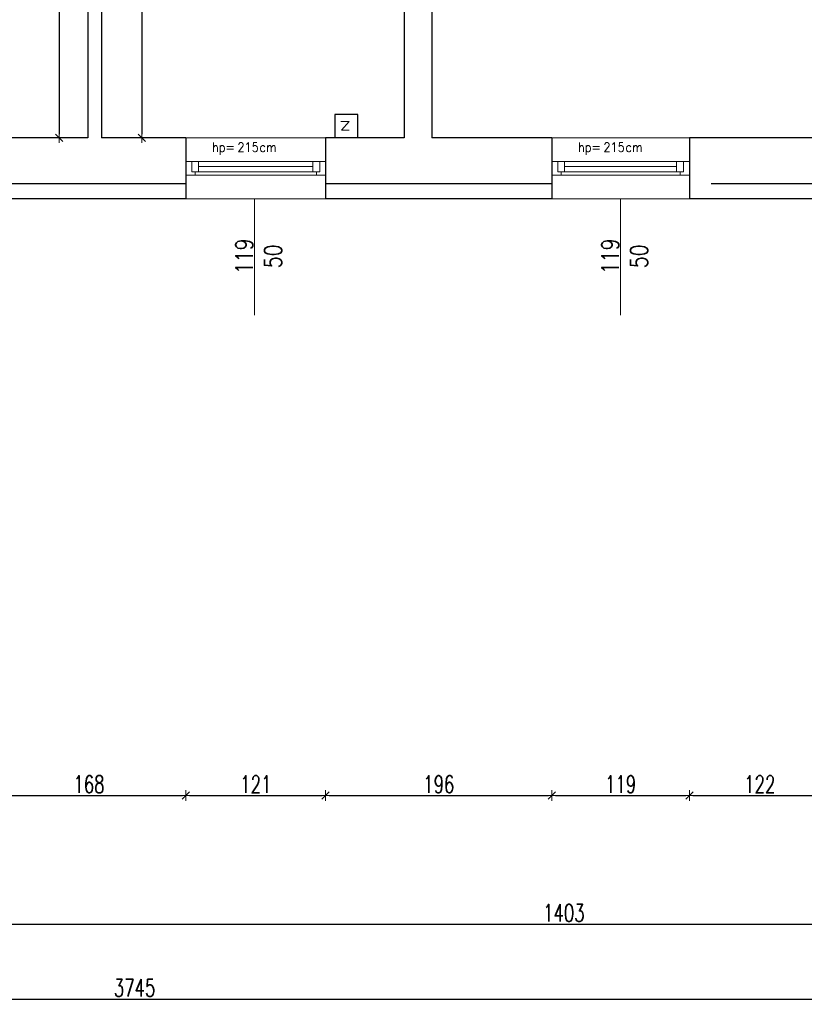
# Model space of a CAD drawing. Header units: millimetres. Extents: x 64838 to 107664, y -36848 to 0.
# Tile 18 of 109: x 70128 to 70808, y -31202 to -30349. Entities that reach past the tile are written whole.
import ezdxf

# ---------------------------------------------------------------- set-up
doc = ezdxf.new("R2010")
doc.units = ezdxf.units.MM
doc.layers.get('Defpoints').update_dxf_attribs({"color": 30})
for name, color, linetype, lineweight in [('J opisy', 7, 'Continuous', 9), ('J stolarka_okna', 144, 'Continuous', 0), ('J wymiary', 1, 'Continuous', 9), ('sciany', 252, 'Continuous', 30)]:
    doc.layers.add(name, color=color, linetype=linetype, lineweight=lineweight)
doc.styles.add('ADESK2', font='simplex', dxfattribs={"width": 0.7})
doc.styles.add('MtXpl_simplex_shx', font='simplex.shx')
doc.styles.get("Standard").update_dxf_attribs({"font": 'arial.ttf'})
doc.dimstyles.new('1-100', dxfattribs={"dimscale": 1.5, "dimtxt": 10, "dimasz": 2, "dimexe": 1, "dimexo": 1, "dimgap": 1.5, "dimtad": 1, "dimdec": 0, "dimrnd": 0.5, "dimdsep": 46, "dimtxsty": 'ADESK2', "dimblk": 'wymiar', "dimcen": -1, "dimdle": 5, "dimse1": 1, "dimse2": 1, "dimclrd": 256, "dimclre": 256, "dimclrt": 256, "dimadec": 0, "dimazin": 0, "dimtfac": 1, "dimtdec": 0, "dimtix": 1, "dimtmove": 0, "dimatfit": 3, "dimfxl": 20, "dimfxlon": 1, "dimtolj": 1, "dimtzin": 0, "dimarcsym": 0})

# ---------------------------------------------------------------- blocks, each defined once
blk = doc.blocks.new('wymiar')
for p, q in [((1.5, 0), (-1.5, 0)), ((1.06, 1.06), (-1.06, -1.06)), ((0, 1.5), (0, -1.5))]:
    blk.add_line(p, q)
blk = doc.blocks.new('*D687')
at = {"layer": 'Defpoints', "color": 0, "ltscale": 4}
for p in [(70199.23, -29939.48), (70199.23, -30451.48), (70233.9, -30451.48)]:
    blk.add_point(p, dxfattribs=at)
at = {"layer": 'J wymiary', "lineweight": -2}
blk.add_line((70233.9, -29942.48), (70233.9, -30448.48), dxfattribs=at)
at = {"layer": 'J wymiary', "lineweight": -2, "ltscale": 4, "xscale": 3, "yscale": 3, "zscale": 3}
for p, rotation in [((70233.9, -29939.48), 90), ((70233.9, -30451.48), 270)]:
    blk.add_blockref('wymiar', p, dxfattribs=dict(at, rotation=rotation))
at = {"layer": 'J wymiary', "ltscale": 4, "insert": (70224.15, -30195.48), "char_height": 15, "attachment_point": 5, "rotation": 90, "style": 'ADESK2'}
blk.add_mtext('\\A1;512', dxfattribs=at)
blk = doc.blocks.new('*D689')
at = {"layer": 'Defpoints', "color": 0, "ltscale": 4}
for p in [(70187.23, -29939.48), (70162.47, -30451.48), (70187.23, -30451.48)]:
    blk.add_point(p, dxfattribs=at)
at = {"layer": 'J wymiary', "lineweight": -2}
blk.add_line((70162.47, -29942.48), (70162.47, -30448.48), dxfattribs=at)
at = {"layer": 'J wymiary', "lineweight": -2, "ltscale": 4, "xscale": 3, "yscale": 3, "zscale": 3}
for p, rotation in [((70162.47, -29939.48), 90), ((70162.47, -30451.48), 270)]:
    blk.add_blockref('wymiar', p, dxfattribs=dict(at, rotation=rotation))
at = {"layer": 'J wymiary', "ltscale": 4, "insert": (70152.72, -30195.48), "char_height": 15, "attachment_point": 5, "rotation": 90, "style": 'ADESK2'}
blk.add_mtext('\\A1;512', dxfattribs=at)
blk = doc.blocks.new('*D794')
at = {"layer": 'Defpoints', "color": 0, "ltscale": 4}
for p in [(70272.23, -30457.61), (70104.23, -30460.13), (70272.23, -31021.12)]:
    blk.add_point(p, dxfattribs=at)
at = {"layer": 'J wymiary', "lineweight": -2}
blk.add_line((70107.23, -31021.12), (70269.23, -31021.12), dxfattribs=at)
at = {"layer": 'J wymiary', "lineweight": -2, "ltscale": 4, "xscale": 3, "yscale": 3, "zscale": 3, "rotation": 180}
blk.add_blockref('wymiar', (70104.23, -31021.12), dxfattribs=at)
at = {"layer": 'J wymiary', "lineweight": -2, "ltscale": 4, "xscale": 3, "yscale": 3, "zscale": 3}
blk.add_blockref('wymiar', (70272.23, -31021.12), dxfattribs=at)
at = {"layer": 'J wymiary', "ltscale": 4, "insert": (70188.23, -31011.37), "char_height": 15, "attachment_point": 5, "style": 'ADESK2'}
blk.add_mtext('\\A1;168', dxfattribs=at)
blk = doc.blocks.new('*D795')
at = {"layer": 'Defpoints', "color": 0, "ltscale": 4}
for p in [(70272.23, -30457.61), (70393.23, -30456.97), (70393.23, -31021.12)]:
    blk.add_point(p, dxfattribs=at)
at = {"layer": 'J wymiary', "lineweight": -2}
blk.add_line((70275.23, -31021.12), (70390.23, -31021.12), dxfattribs=at)
at = {"layer": 'J wymiary', "lineweight": -2, "ltscale": 4, "xscale": 3, "yscale": 3, "zscale": 3, "rotation": 180}
blk.add_blockref('wymiar', (70272.23, -31021.12), dxfattribs=at)
at = {"layer": 'J wymiary', "lineweight": -2, "ltscale": 4, "xscale": 3, "yscale": 3, "zscale": 3}
blk.add_blockref('wymiar', (70393.23, -31021.12), dxfattribs=at)
at = {"layer": 'J wymiary', "ltscale": 4, "insert": (70332.73, -31011.37), "char_height": 15, "attachment_point": 5, "style": 'ADESK2'}
blk.add_mtext('\\A1;121', dxfattribs=at)
blk = doc.blocks.new('*D796')
at = {"layer": 'Defpoints', "color": 0, "ltscale": 4}
for p in [(70393.23, -30456.97), (70589.23, -30462.66), (70589.23, -31021.12)]:
    blk.add_point(p, dxfattribs=at)
at = {"layer": 'J wymiary', "lineweight": -2}
blk.add_line((70396.23, -31021.12), (70586.23, -31021.12), dxfattribs=at)
at = {"layer": 'J wymiary', "lineweight": -2, "ltscale": 4, "xscale": 3, "yscale": 3, "zscale": 3, "rotation": 180}
blk.add_blockref('wymiar', (70393.23, -31021.12), dxfattribs=at)
at = {"layer": 'J wymiary', "lineweight": -2, "ltscale": 4, "xscale": 3, "yscale": 3, "zscale": 3}
blk.add_blockref('wymiar', (70589.23, -31021.12), dxfattribs=at)
at = {"layer": 'J wymiary', "ltscale": 4, "insert": (70491.23, -31011.37), "char_height": 15, "attachment_point": 5, "style": 'ADESK2'}
blk.add_mtext('\\A1;196', dxfattribs=at)
blk = doc.blocks.new('*D797')
at = {"layer": 'Defpoints', "color": 0, "ltscale": 4}
for p in [(70589.23, -30462.66), (70708.23, -30462.66), (70708.23, -31021.12)]:
    blk.add_point(p, dxfattribs=at)
at = {"layer": 'J wymiary', "lineweight": -2}
blk.add_line((70592.23, -31021.12), (70705.23, -31021.12), dxfattribs=at)
at = {"layer": 'J wymiary', "lineweight": -2, "ltscale": 4, "xscale": 3, "yscale": 3, "zscale": 3, "rotation": 180}
blk.add_blockref('wymiar', (70589.23, -31021.12), dxfattribs=at)
at = {"layer": 'J wymiary', "lineweight": -2, "ltscale": 4, "xscale": 3, "yscale": 3, "zscale": 3}
blk.add_blockref('wymiar', (70708.23, -31021.12), dxfattribs=at)
at = {"layer": 'J wymiary', "ltscale": 4, "insert": (70648.73, -31011.37), "char_height": 15, "attachment_point": 5, "style": 'ADESK2'}
blk.add_mtext('\\A1;119', dxfattribs=at)
blk = doc.blocks.new('*D798')
at = {"layer": 'Defpoints', "color": 0, "ltscale": 4}
for p in [(70708.23, -30462.66), (70830.23, -30462.34), (70830.23, -31021.12)]:
    blk.add_point(p, dxfattribs=at)
at = {"layer": 'J wymiary', "lineweight": -2}
blk.add_line((70711.23, -31021.12), (70827.23, -31021.12), dxfattribs=at)
at = {"layer": 'J wymiary', "lineweight": -2, "ltscale": 4, "xscale": 3, "yscale": 3, "zscale": 3, "rotation": 180}
blk.add_blockref('wymiar', (70708.23, -31021.12), dxfattribs=at)
at = {"layer": 'J wymiary', "lineweight": -2, "ltscale": 4, "xscale": 3, "yscale": 3, "zscale": 3}
blk.add_blockref('wymiar', (70830.23, -31021.12), dxfattribs=at)
at = {"layer": 'J wymiary', "ltscale": 4, "insert": (70769.23, -31011.37), "char_height": 15, "attachment_point": 5, "style": 'ADESK2'}
blk.add_mtext('\\A1;122', dxfattribs=at)
blk = doc.blocks.new('*D807')
at = {"layer": 'Defpoints', "color": 0, "ltscale": 4}
for p in [(72100.23, -30504.48), (68355.23, -30512.98), (72100.23, -31197.44)]:
    blk.add_point(p, dxfattribs=at)
at = {"layer": 'J wymiary', "lineweight": -2}
blk.add_line((68358.23, -31197.44), (72097.23, -31197.44), dxfattribs=at)
at = {"layer": 'J wymiary', "lineweight": -2, "ltscale": 4, "xscale": 3, "yscale": 3, "zscale": 3, "rotation": 180}
blk.add_blockref('wymiar', (68355.23, -31197.44), dxfattribs=at)
at = {"layer": 'J wymiary', "lineweight": -2, "ltscale": 4, "xscale": 3, "yscale": 3, "zscale": 3}
blk.add_blockref('wymiar', (72100.23, -31197.44), dxfattribs=at)
at = {"layer": 'J wymiary', "ltscale": 4, "insert": (70227.73, -31187.69), "char_height": 15, "attachment_point": 5, "style": 'ADESK2'}
blk.add_mtext('\\A1;3745', dxfattribs=at)
blk = doc.blocks.new('*D829')
at = {"layer": 'Defpoints', "color": 0, "ltscale": 4}
for p in [(71300.85, -30527.39), (69898.23, -30715.08), (71300.85, -31132.59)]:
    blk.add_point(p, dxfattribs=at)
at = {"layer": 'J wymiary', "lineweight": -2}
blk.add_line((69901.23, -31132.59), (71297.85, -31132.59), dxfattribs=at)
at = {"layer": 'J wymiary', "lineweight": -2, "ltscale": 4, "xscale": 3, "yscale": 3, "zscale": 3, "rotation": 180}
blk.add_blockref('wymiar', (69898.23, -31132.59), dxfattribs=at)
at = {"layer": 'J wymiary', "lineweight": -2, "ltscale": 4, "xscale": 3, "yscale": 3, "zscale": 3}
blk.add_blockref('wymiar', (71300.85, -31132.59), dxfattribs=at)
at = {"layer": 'J wymiary', "ltscale": 4, "insert": (70599.54, -31122.84), "char_height": 15, "attachment_point": 5, "style": 'ADESK2'}
blk.add_mtext('\\A1;1403', dxfattribs=at)

msp = doc.modelspace()

# ---------------------------------------------------------------- linework, layer by layer
at = {"layer": 'J opisy', "linetype": 'Continuous', "lineweight": 9}
for p, q in [((70331.73, -30504.48), (70331.73, -30605.19)), ((70648.73, -30504.48), (70648.73, -30605.19))]:
    msp.add_line(p, q, dxfattribs=at)
at = {"layer": 'J stolarka_okna', "linetype": 'Continuous', "lineweight": 9}
for p, q in [((70272.23, -30451.48), (70393.23, -30451.48)), ((70589.23, -30451.48), (70708.23, -30451.48)), ((70272.23, -30483.98), (70272.23, -30471.98)), ((70272.23, -30471.98), (70393.23, -30471.98)), ((70277.23, -30471.98), (70277.23, -30480.98)), ((70283.23, -30471.98), (70283.23, -30480.98)), ((70382.23, -30471.98), (70382.23, -30480.98)), ((70388.23, -30471.98), (70388.23, -30480.98)), ((70393.23, -30471.98), (70393.23, -30483.98)), ((70589.23, -30483.98), (70589.23, -30471.98)), ((70589.23, -30471.98), (70708.23, -30471.98)), ((70594.23, -30471.98), (70594.23, -30480.98)), ((70600.23, -30471.98), (70600.23, -30480.98)), ((70697.23, -30471.98), (70697.23, -30480.98)), ((70703.23, -30471.98), (70703.23, -30480.98)), ((70708.23, -30471.98), (70708.23, -30483.98)), ((70393.23, -30483.98), (70272.23, -30483.98)), ((70283.23, -30480.98), (70277.23, -30480.98)), ((70280.23, -30480.98), (70280.23, -30483.98)), ((70382.23, -30476.48), (70283.23, -30476.48)), ((70283.23, -30480.98), (70382.23, -30480.98)), ((70388.23, -30480.98), (70382.23, -30480.98)), ((70385.23, -30480.98), (70385.23, -30483.98)), ((70708.23, -30483.98), (70589.23, -30483.98)), ((70600.23, -30480.98), (70594.23, -30480.98)), ((70597.23, -30480.98), (70597.23, -30483.98)), ((70697.23, -30476.48), (70600.23, -30476.48)), ((70697.23, -30480.98), (70600.23, -30480.98)), ((70703.23, -30480.98), (70697.23, -30480.98)), ((70700.23, -30480.98), (70700.23, -30483.98)), ((70272.23, -30504.48), (70393.23, -30504.48)), ((70708.23, -30504.48), (70589.23, -30504.48))]:
    msp.add_line(p, q, dxfattribs=at)
at = {"layer": 'J wymiary', "ltscale": 4}
for p, q in [((70406.52, -30437.46), (70413.52, -30437.46)), ((70413.52, -30437.46), (70406.93, -30444.99)), ((70406.93, -30444.99), (70413.52, -30444.99))]:
    msp.add_line(p, q, dxfattribs=at)
at = {"layer": 'sciany'}
for p, q in [((70187.23, -29939.48), (70187.23, -30451.48)), ((70199.23, -29939.48), (70199.23, -30451.48)), ((70461.23, -29939.48), (70461.23, -30451.48)), ((70485.23, -29939.48), (70485.23, -30451.48)), ((70421.23, -30431.48), (70401.23, -30431.48)), ((70401.23, -30431.48), (70401.23, -30451.48)), ((70421.23, -30451.48), (70421.23, -30431.48)), ((70187.23, -30451.48), (70104.23, -30451.48)), ((70272.23, -30451.48), (70199.23, -30451.48)), ((70272.23, -30451.48), (70272.23, -30504.48)), ((70461.23, -30451.48), (70393.23, -30451.48)), ((70393.23, -30451.48), (70393.23, -30504.48)), ((70589.23, -30451.48), (70485.23, -30451.48)), ((70589.23, -30451.48), (70589.23, -30504.48)), ((70727.23, -30451.48), (70708.23, -30451.48)), ((70708.23, -30451.48), (70708.23, -30504.48)), ((70830.23, -30451.48), (70727.23, -30451.48)), ((70128.23, -30491.48), (70104.23, -30491.48)), ((70272.23, -30491.48), (70128.23, -30491.48)), ((70485.23, -30491.48), (70393.23, -30491.48)), ((70589.23, -30491.48), (70485.23, -30491.48)), ((70830.23, -30491.48), (70727.23, -30491.48)), ((70128.23, -30504.48), (70104.23, -30504.48)), ((70272.23, -30504.48), (70128.23, -30504.48)), ((70485.23, -30504.48), (70393.23, -30504.48)), ((70589.23, -30504.48), (70485.23, -30504.48)), ((70727.23, -30504.48), (70708.23, -30504.48)), ((70830.23, -30504.48), (70727.23, -30504.48))]:
    msp.add_line(p, q, dxfattribs=at)

# ---------------------------------------------------------------- texts
at = {"layer": 'J opisy', "style": 'MtXpl_simplex_shx', "width": 0.9}
for s, p in [('hp=', (70294.8, -30463.65)), ('215', (70316.75, -30463.65)), ('cm', (70335.95, -30463.65)), ('hp=', (70611.8, -30463.65)), ('215', (70633.75, -30463.65)), ('cm', (70652.95, -30463.65))]:
    msp.add_text(s, height=8, rotation=360, dxfattribs=at).set_placement(p)
at = {"layer": 'J opisy', "char_height": 15, "width": 30.2063, "attachment_point": 5, "rotation": 90, "line_spacing_factor": 0.771429}
for insert in [(70335.16, -30554.2), (70652.16, -30554.2)]:
    msp.add_mtext('\\pxsm1;{\\Fsimplex|c238;\\W0.8;119\\Fsimplex|c0;\\P\\Fsimplex|c238;50}', dxfattribs=dict(at, insert=insert))

# ---------------------------------------------------------------- dimensions: what is measured, and where the dimension line sits
at = {"layer": 'J wymiary'}
for base, p1, p2, picture, middle in [((70162.47, -30451.48), (70187.23, -29939.48), (70187.23, -30451.48), '*D689', (70152.72, -30195.48)), ((70233.9, -30451.48), (70199.23, -29939.48), (70199.23, -30451.48), '*D687', (70224.15, -30195.48))]:
    dim = msp.add_linear_dim(base=base, p1=p1, p2=p2, angle=90, dimstyle='1-100', dxfattribs=at)
    dim.commit()
    dim.dimension.update_dxf_attribs({"geometry": picture, "text_midpoint": middle})
for base, p1, p2, picture, middle in [((70272.23, -31021.12), (70104.23, -30460.13), (70272.23, -30457.61), '*D794', (70188.23, -31011.37)), ((70393.23, -31021.12), (70272.23, -30457.61), (70393.23, -30456.97), '*D795', (70332.73, -31011.37)), ((70589.23, -31021.12), (70393.23, -30456.97), (70589.23, -30462.66), '*D796', (70491.23, -31011.37)), ((70708.23, -31021.12), (70589.23, -30462.66), (70708.23, -30462.66), '*D797', (70648.73, -31011.37)), ((70830.23, -31021.12), (70708.23, -30462.66), (70830.23, -30462.34), '*D798', (70769.23, -31011.37)), ((72100.23, -31197.44), (68355.23, -30512.98), (72100.23, -30504.48), '*D807', (70227.73, -31187.69)), ((71300.85, -31132.59), (69898.23, -30715.08), (71300.85, -30527.39), '*D829', (70599.54, -31122.84))]:
    dim = msp.add_linear_dim(base=base, p1=p1, p2=p2, dimstyle='1-100', override={"dimblk": 'wymiar'}, dxfattribs=at)
    dim.commit()
    dim.dimension.update_dxf_attribs({"geometry": picture, "text_midpoint": middle})

doc.saveas('drawing.dxf')
